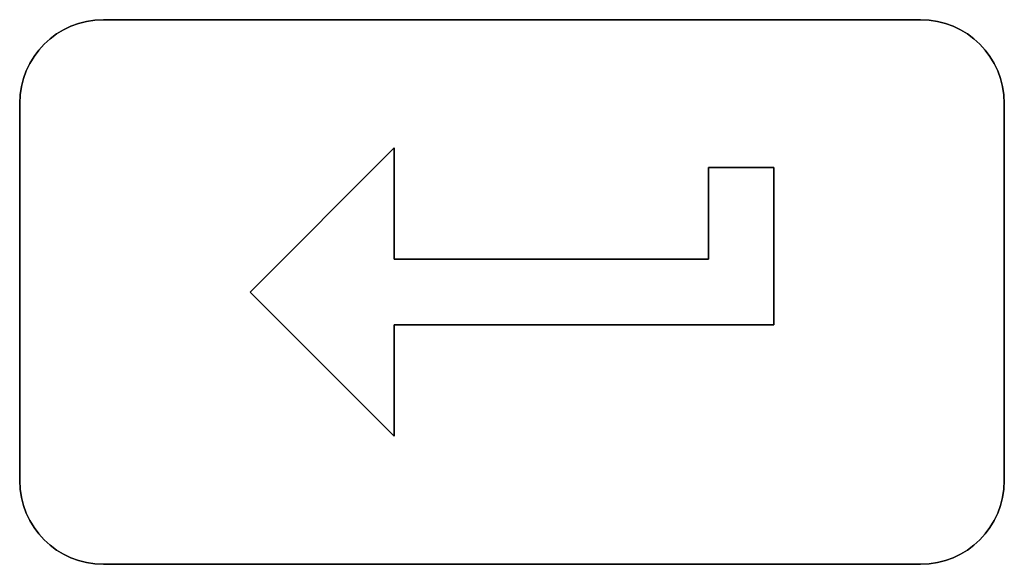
# Model space of a CAD drawing. Extents: x -4.4 to 4.4, y -6.1 to 5.8.
# Tile 125 of 157: x 0.475 to 1.415, y -0.865 to -0.345. Entities that reach past the tile are written whole.
import ezdxf

# ---------------------------------------------------------------- set-up
doc = ezdxf.new("R2010")
doc.units = 0
doc.layers.get('0').update_dxf_attribs({"linetype": 'CONTINUOUS'})

# ---------------------------------------------------------------- blocks, each defined once
blk = doc.blocks.new('*U1')
for p, q in [((0.555, -0.345, 5.305), (1.335, -0.345, 5.305)), ((0.555, -0.345, 5.305), (0.555, -0.345, 5.3045)), ((1.335, -0.345, 5.3045), (0.555, -0.345, 5.3045)), ((1.335, -0.345, 5.305), (1.335, -0.345, 5.3045)), ((0.475, -0.785, 5.305), (0.475, -0.425, 5.305)), ((0.475, -0.425, 5.305), (0.475, -0.425, 5.3045)), ((0.475, -0.425, 5.3045), (0.475, -0.785, 5.3045)), ((1.415, -0.425, 5.305), (1.415, -0.785, 5.305)), ((1.415, -0.425, 5.305), (1.415, -0.425, 5.3045)), ((1.415, -0.785, 5.3045), (1.415, -0.425, 5.3045)), ((0.8325, -0.4675, 5.3043), (0.695, -0.605, 5.3043)), ((0.695, -0.605, 5.3045), (0.8325, -0.4675, 5.3045)), ((0.8325, -0.57375, 5.3043), (0.8325, -0.4675, 5.3043)), ((0.8325, -0.4675, 5.3045), (0.8325, -0.57375, 5.3045)), ((1.195, -0.48625, 5.3043), (1.1325, -0.48625, 5.3043)), ((1.1325, -0.48625, 5.3043), (1.1325, -0.57375, 5.3043)), ((1.1325, -0.48625, 5.3045), (1.195, -0.48625, 5.3045)), ((1.1325, -0.57375, 5.3045), (1.1325, -0.48625, 5.3045)), ((1.195, -0.63625, 5.3043), (1.195, -0.48625, 5.3043)), ((1.195, -0.48625, 5.3045), (1.195, -0.63625, 5.3045)), ((1.1325, -0.57375, 5.3043), (0.8325, -0.57375, 5.3043)), ((0.8325, -0.57375, 5.3045), (1.1325, -0.57375, 5.3045)), ((0.695, -0.605, 5.3043), (0.8325, -0.7425, 5.3043)), ((0.8325, -0.7425, 5.3045), (0.695, -0.605, 5.3045)), ((0.8325, -0.63625, 5.3043), (1.195, -0.63625, 5.3043)), ((0.8325, -0.7425, 5.3043), (0.8325, -0.63625, 5.3043)), ((1.195, -0.63625, 5.3045), (0.8325, -0.63625, 5.3045)), ((0.8325, -0.63625, 5.3045), (0.8325, -0.7425, 5.3045)), ((0.475, -0.785, 5.305), (0.475, -0.785, 5.3045)), ((1.415, -0.785, 5.305), (1.415, -0.785, 5.3045)), ((1.335, -0.865, 5.305), (0.555, -0.865, 5.305)), ((0.555, -0.865, 5.305), (0.555, -0.865, 5.3045)), ((0.555, -0.865, 5.3045), (1.335, -0.865, 5.3045)), ((1.335, -0.865, 5.305), (1.335, -0.865, 5.3045))]:
    blk.add_line(p, q)
at = {"extrusion": (0, -1, 0)}
for p, q in [((1.335, -0.345, 5.3045), (0.555, -0.345, 5.3045)), ((0.555, -0.345, 5.305), (0.555, -0.345, 5.3045)), ((0.555, -0.345, 5.305), (1.335, -0.345, 5.305)), ((1.335, -0.345, 5.305), (1.335, -0.345, 5.3045)), ((1.1325, -0.48625, 5.3045), (1.195, -0.48625, 5.3045)), ((1.1325, -0.48625, 5.3045), (1.1325, -0.48625, 5.3043)), ((1.195, -0.48625, 5.3043), (1.1325, -0.48625, 5.3043)), ((1.195, -0.48625, 5.3045), (1.195, -0.48625, 5.3043)), ((0.8325, -0.57375, 5.3045), (1.1325, -0.57375, 5.3045)), ((0.8325, -0.57375, 5.3045), (0.8325, -0.57375, 5.3043)), ((1.1325, -0.57375, 5.3043), (0.8325, -0.57375, 5.3043)), ((1.1325, -0.57375, 5.3045), (1.1325, -0.57375, 5.3043))]:
    blk.add_line(p, q, dxfattribs=at)
at = {"extrusion": (1, 0, 0)}
for p, q in [((0.475, -0.425, 5.3045), (0.475, -0.785, 5.3045)), ((0.475, -0.425, 5.305), (0.475, -0.425, 5.3045)), ((0.475, -0.785, 5.305), (0.475, -0.425, 5.305)), ((1.1325, -0.57375, 5.3045), (1.1325, -0.48625, 5.3045)), ((1.1325, -0.48625, 5.3045), (1.1325, -0.48625, 5.3043)), ((1.1325, -0.48625, 5.3043), (1.1325, -0.57375, 5.3043)), ((1.1325, -0.57375, 5.3045), (1.1325, -0.57375, 5.3043)), ((0.475, -0.785, 5.305), (0.475, -0.785, 5.3045))]:
    blk.add_line(p, q, dxfattribs=at)
at = {"extrusion": (-1, 0, 0)}
for p, q in [((1.415, -0.785, 5.3045), (1.415, -0.425, 5.3045)), ((1.415, -0.425, 5.305), (1.415, -0.425, 5.3045)), ((1.415, -0.425, 5.305), (1.415, -0.785, 5.305)), ((0.8325, -0.4675, 5.3045), (0.8325, -0.57375, 5.3045)), ((0.8325, -0.4675, 5.3045), (0.8325, -0.4675, 5.3043)), ((0.8325, -0.57375, 5.3043), (0.8325, -0.4675, 5.3043)), ((1.195, -0.48625, 5.3045), (1.195, -0.63625, 5.3045)), ((1.195, -0.48625, 5.3045), (1.195, -0.48625, 5.3043)), ((1.195, -0.63625, 5.3043), (1.195, -0.48625, 5.3043)), ((0.8325, -0.57375, 5.3045), (0.8325, -0.57375, 5.3043)), ((0.8325, -0.63625, 5.3045), (0.8325, -0.7425, 5.3045)), ((0.8325, -0.63625, 5.3045), (0.8325, -0.63625, 5.3043)), ((0.8325, -0.7425, 5.3043), (0.8325, -0.63625, 5.3043)), ((1.195, -0.63625, 5.3045), (1.195, -0.63625, 5.3043)), ((0.8325, -0.7425, 5.3045), (0.8325, -0.7425, 5.3043)), ((1.415, -0.785, 5.305), (1.415, -0.785, 5.3045))]:
    blk.add_line(p, q, dxfattribs=at)
at = {"extrusion": (0.707107, -0.707107, 0)}
for p, q in [((0.695, -0.605, 5.3045), (0.8325, -0.4675, 5.3045)), ((0.8325, -0.4675, 5.3043), (0.695, -0.605, 5.3043)), ((0.8325, -0.4675, 5.3045), (0.8325, -0.4675, 5.3043)), ((0.695, -0.605, 5.3045), (0.695, -0.605, 5.3043))]:
    blk.add_line(p, q, dxfattribs=at)
at = {"extrusion": (0.707107, 0.707107, 0)}
for p, q in [((0.8325, -0.7425, 5.3045), (0.695, -0.605, 5.3045)), ((0.695, -0.605, 5.3045), (0.695, -0.605, 5.3043)), ((0.695, -0.605, 5.3043), (0.8325, -0.7425, 5.3043)), ((0.8325, -0.7425, 5.3045), (0.8325, -0.7425, 5.3043))]:
    blk.add_line(p, q, dxfattribs=at)
at = {"extrusion": (0, 1, 0)}
for p, q in [((1.195, -0.63625, 5.3045), (0.8325, -0.63625, 5.3045)), ((0.8325, -0.63625, 5.3045), (0.8325, -0.63625, 5.3043)), ((0.8325, -0.63625, 5.3043), (1.195, -0.63625, 5.3043)), ((1.195, -0.63625, 5.3045), (1.195, -0.63625, 5.3043)), ((0.555, -0.865, 5.3045), (1.335, -0.865, 5.3045)), ((0.555, -0.865, 5.305), (0.555, -0.865, 5.3045)), ((1.335, -0.865, 5.305), (0.555, -0.865, 5.305)), ((1.335, -0.865, 5.305), (1.335, -0.865, 5.3045))]:
    blk.add_line(p, q, dxfattribs=at)
for centre, start, end in [((0.555, -0.425, 5.305), 90, 180), ((0.555, -0.425, 5.3045), 90, 180), ((0.555, -0.425, 5.3045), 90, 180), ((1.335, -0.425, 5.305), 0, 90), ((1.335, -0.425, 5.3045), 0, 90), ((1.335, -0.425, 5.3045), 0, 90), ((0.555, -0.785, 5.305), 180, 270), ((0.555, -0.785, 5.3045), 180, 270), ((0.555, -0.785, 5.3045), 180, 270), ((1.335, -0.785, 5.305), 270, 0), ((1.335, -0.785, 5.3045), 270, 0), ((1.335, -0.785, 5.3045), 270, 0)]:
    blk.add_arc(centre, 0.08, start, end)
at = {"extrusion": (0, 0, -1)}
for centre, start, end in [((-0.555, -0.425, -5.305), 0, 90), ((-1.335, -0.425, -5.305), 90, 180), ((-0.555, -0.785, -5.305), 270, 0), ((-1.335, -0.785, -5.305), 180, 270)]:
    blk.add_arc(centre, 0.08, start, end, dxfattribs=at)

msp = doc.modelspace()

# ---------------------------------------------------------------- block references
msp.add_blockref('*U1', (0, 0))

doc.saveas('drawing.dxf')
